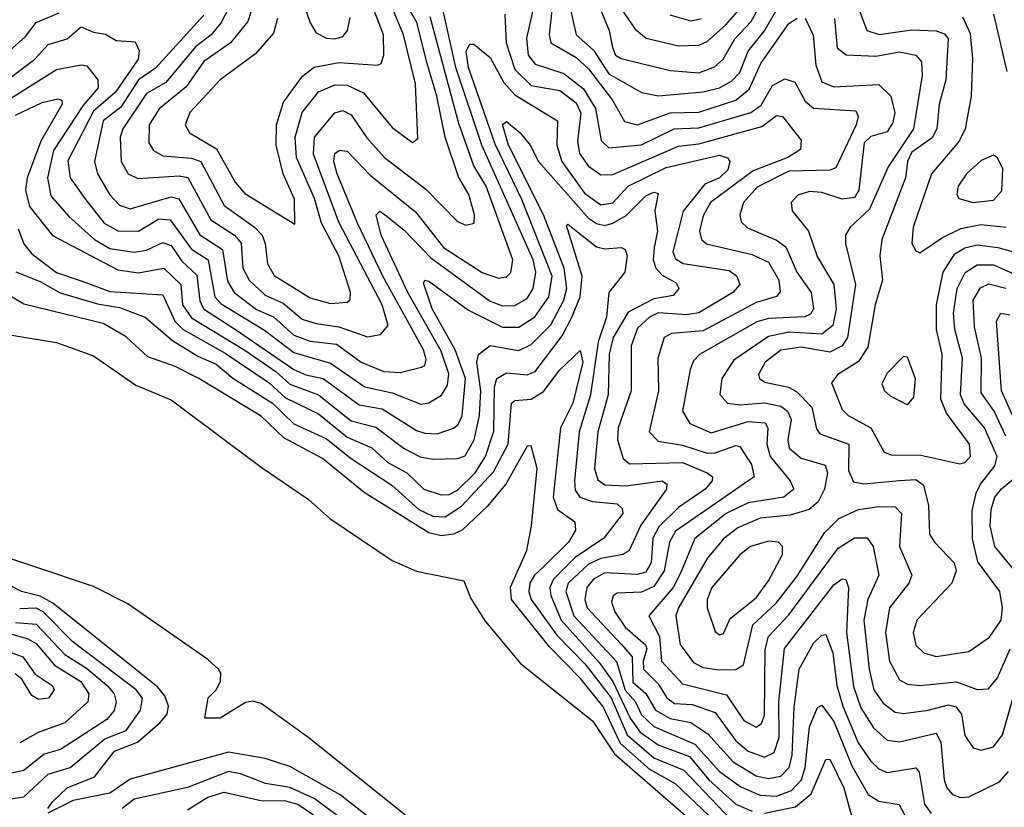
# Model space of a CAD drawing. Extents: x 1308313 to 1441400, y 959662 to 1036319.
# Tile 218 of 256: x 1311815 to 1314221, y 1030588 to 1032512. Entities that reach past the tile are written whole.
import ezdxf

# ---------------------------------------------------------------- set-up
doc = ezdxf.new("R2010")
doc.units = 0

msp = doc.modelspace()

# ---------------------------------------------------------------- linework, layer by layer
at = {"layer": '0CON10XD'}
for points in [[(1312445.2, 1032515), (1312435, 1032479.2), (1312391.3, 1032428.7), (1312305, 1032365.2), (1312230.6, 1032285), (1312219.1, 1032255), (1312230, 1032235), (1312296.4, 1032196.4), (1312341.8, 1032115), (1312365, 1032087.3), (1312487.5, 1032012.5), (1312487, 1032073), (1312459.1, 1032135), (1312441.5, 1032205), (1312442.8, 1032255), (1312459.9, 1032310.1), (1312506.4, 1032373.6), (1312535, 1032396.1), (1312595, 1032407.1), (1312689.5, 1032400.5), (1312698.5, 1032405), (1312705.2, 1032424.8), (1312704.3, 1032475), (1312616.4, 1032705)], [(1312454.9, 1032704.9), (1312525, 1032504.2), (1312539.6, 1032479.6), (1312565, 1032466.3), (1312585, 1032464.8), (1312605, 1032470.9), (1312616, 1032485), (1312622.5, 1032517.5)], [(1312334.1, 1032555.9), (1312307.5, 1032505), (1312283.3, 1032475), (1312244.9, 1032445.1), (1312171.8, 1032358.2), (1312125, 1032331.7), (1312067.3, 1032245), (1312060.4, 1032225), (1312062.7, 1032165), (1312080, 1032135), (1312103.5, 1032123.5), (1312205, 1032130), (1312225.9, 1032125.9), (1312282.4, 1032022.4), (1312339.7, 1031985), (1312356.2, 1031966.2), (1312360.7, 1031905), (1312375.9, 1031875), (1312415, 1031838.6), (1312459.1, 1031819.1), (1312505, 1031780.4), (1312539.2, 1031769.2), (1312595, 1031761.6), (1312665, 1031737.3), (1312697.2, 1031742.8), (1312715.5, 1031764.5), (1312700.6, 1031815), (1312595, 1032016.7), (1312533.2, 1032183.2), (1312535.9, 1032225), (1312585, 1032284.3), (1312605, 1032289.6), (1312625, 1032279.1), (1312663.4, 1032223.4), (1312706.8, 1032175), (1312807.8, 1032097.8), (1312885, 1032018.6), (1312905, 1032010), (1312925.4, 1032015), (1312926.8, 1032035), (1312912.6, 1032085), (1312887.5, 1032127.5), (1312854.7, 1032224.7), (1312834.4, 1032325), (1312810.7, 1032405), (1312785.3, 1032505), (1312734.5, 1032595)], [(1312382.5, 1032537.5), (1312372.5, 1032507.5), (1312330, 1032455), (1312265, 1032409.4), (1312222.2, 1032347.8), (1312156.1, 1032293.9), (1312131.5, 1032255), (1312130.7, 1032210.7), (1312142.4, 1032192.4), (1312165, 1032179.2), (1312235, 1032173.3), (1312257.3, 1032165), (1312315, 1032058.1), (1312388.7, 1032005), (1312407.3, 1031985), (1312415.2, 1031965), (1312420.5, 1031915), (1312436.8, 1031886.8), (1312525, 1031832.3), (1312575, 1031818.4), (1312615, 1031821.3), (1312622.3, 1031827.7), (1312623.3, 1031845), (1312594.9, 1031935), (1312552.2, 1032015), (1312535.9, 1032075), (1312491.2, 1032175), (1312488, 1032225), (1312505.3, 1032284.7), (1312545, 1032335.2), (1312585, 1032352.4), (1312615, 1032351.6), (1312655, 1032333.4), (1312725, 1032248.3), (1312775, 1032211.8), (1312788.4, 1032221.6), (1312782.5, 1032355), (1312753.1, 1032475), (1312700.8, 1032600.8)], [(1313147.9, 1032595), (1313174.8, 1032475), (1313217.2, 1032437.2), (1313255, 1032379.4), (1313335, 1032333.9), (1313376.1, 1032326.1), (1313485, 1032335.3), (1313525, 1032345.3), (1313555, 1032361.2), (1313575, 1032382.7), (1313595.3, 1032434.7), (1313635, 1032484.5), (1313672.2, 1032547.8)], [(1313218.6, 1032575), (1313255.8, 1032485), (1313263.7, 1032443.7), (1313271.5, 1032425), (1313285, 1032417.1), (1313405, 1032387.4), (1313475, 1032382), (1313513.4, 1032396.6), (1313534.3, 1032415.7), (1313563.1, 1032465), (1313602.8, 1032507.2), (1313645, 1032584.5)], [(1313841.2, 1032605), (1313885.5, 1032485.5), (1313915.5, 1032475.5), (1313995, 1032487.3), (1314055, 1032484.6), (1314075, 1032477.5), (1314083.9, 1032465), (1314078.8, 1032365), (1314062.5, 1032305), (1314056.1, 1032245), (1314045, 1032223.3), (1313995, 1032188), (1313984.9, 1032165), (1313980.1, 1032125), (1313921.8, 1031975), (1313916.9, 1031935), (1313923.5, 1031875), (1313905.8, 1031815), (1313888.1, 1031711.9), (1313865, 1031677), (1313814.6, 1031645), (1313799.3, 1031625), (1313825, 1031559.6), (1313840, 1031545), (1313895.5, 1031515), (1313927.5, 1031455), (1313945, 1031449.1), (1314017.6, 1031447.6), (1314112.9, 1031427.1), (1314125, 1031430.3), (1314138.8, 1031445), (1314136.4, 1031475), (1314080.1, 1031550.1), (1314066.4, 1031585), (1314069.7, 1031695), (1314055.8, 1031755), (1314055.6, 1031815), (1314072.3, 1031895), (1314100.6, 1031939.4), (1314125, 1031954.4), (1314155, 1031962), (1314205.3, 1031955.3), (1314287.8, 1031932.2)], [(1311785.3, 1032365), (1311851.7, 1032415), (1311885, 1032451.1), (1311931.4, 1032465), (1311965, 1032494.5), (1311995, 1032481.1), (1312025, 1032476.3), (1312050.9, 1032460.9), (1312097.6, 1032457.6), (1312106.8, 1032436.8), (1312104.6, 1032415), (1312049.2, 1032335), (1311995, 1032288.1), (1311932.8, 1032167.2), (1311938.5, 1032125), (1311974, 1032075), (1312021.4, 1032015), (1312055, 1031996.2), (1312105, 1031994.9), (1312155, 1032025.1), (1312182.9, 1032022.9), (1312235, 1031950.9), (1312275.4, 1031925.4), (1312292.3, 1031835), (1312307.2, 1031817.2), (1312413.4, 1031753.4), (1312485, 1031698.3), (1312575, 1031672.9), (1312658.4, 1031615), (1312725, 1031600.1), (1312795, 1031572.5), (1312815, 1031575.8), (1312845.6, 1031594.4), (1312860.8, 1031619.2), (1312863.8, 1031646.2), (1312845, 1031702.1), (1312763.5, 1031845), (1312698.4, 1031985), (1312686.2, 1032035), (1312695, 1032043.8), (1312712, 1032032), (1312755, 1031997.3), (1312820.1, 1031930.1), (1312965, 1031823.9), (1312995, 1031812.6), (1313025, 1031813.9), (1313055, 1031831), (1313069.6, 1031855), (1313076.4, 1031895), (1313070, 1031925), (1312944.2, 1032205), (1312881.3, 1032395), (1312847.5, 1032545)], [(1313285, 1032538), (1313318.8, 1032488.8), (1313346.3, 1032466.3), (1313425, 1032448.2), (1313475, 1032449.3), (1313495, 1032458.1), (1313540.6, 1032499.4), (1313575, 1032538.4)], [(1311776.4, 1032423.6), (1311829.6, 1032470.4), (1311855.3, 1032504.7), (1311911.4, 1032528.6)], [(1312265, 1032522.6), (1312146.9, 1032393.1), (1312105.1, 1032365), (1312062.2, 1032297.8), (1312019.2, 1032265), (1311997.5, 1032165), (1312004.8, 1032135), (1312035, 1032083.8), (1312058.8, 1032058.8), (1312085, 1032049.7), (1312185, 1032079.1), (1312204.2, 1032074.2), (1312255, 1031986.1), (1312310.7, 1031950.7), (1312322.6, 1031872.6), (1312339.5, 1031845), (1312393.6, 1031803.6), (1312435.7, 1031785.7), (1312485, 1031741.4), (1312525, 1031726.6), (1312589.4, 1031719.4), (1312649.5, 1031675), (1312705, 1031652.6), (1312745, 1031649.6), (1312797.2, 1031662.8), (1312805, 1031666.7), (1312808.4, 1031681.6), (1312801.6, 1031705), (1312702.9, 1031885), (1312640.7, 1032015), (1312590.9, 1032135), (1312583.1, 1032165), (1312585.2, 1032184.8), (1312596.7, 1032193.3), (1312615, 1032190.5), (1312671.6, 1032131.6), (1312782.4, 1032042.4), (1312850.4, 1031955), (1312945, 1031894.2), (1312985, 1031880.6), (1313005, 1031883.7), (1313015, 1031893.8), (1313020.4, 1031925), (1312955, 1032104.8), (1312925, 1032154.8), (1312887.9, 1032257.9), (1312818.5, 1032518.5)], [(1313000.5, 1032525), (1313004.1, 1032455), (1313025, 1032390), (1313065, 1032351), (1313135, 1032338.5), (1313175, 1032308.4), (1313186.8, 1032283.2), (1313178.3, 1032215), (1313183.2, 1032185), (1313205, 1032153.8), (1313235, 1032132.4), (1313265, 1032133.8), (1313425, 1032202.8), (1313475, 1032208.2), (1313629, 1032251), (1313665, 1032277.7), (1313678.9, 1032275), (1313725, 1032217.3), (1313722.9, 1032195), (1313692.2, 1032175), (1313607.8, 1032142.2), (1313503.3, 1032065), (1313485, 1032032.9), (1313476.7, 1031995), (1313481.6, 1031975), (1313493.9, 1031963.9), (1313605, 1031937.9), (1313645, 1031919.7), (1313669.9, 1031875), (1313673.4, 1031846.6), (1313664.2, 1031835.8), (1313615, 1031820.7), (1313485, 1031751.4), (1313408, 1031745), (1313390, 1031735), (1313374.3, 1031685), (1313375.9, 1031605), (1313353.8, 1031505), (1313375, 1031481.7), (1313435, 1031472.4), (1313495, 1031452.6), (1313515, 1031453.5), (1313565, 1031471.5), (1313575, 1031469.3), (1313603.3, 1031425), (1313609.7, 1031395), (1313417.9, 1031262.1), (1313403.3, 1031235), (1313389.9, 1031165), (1313365, 1031127.1), (1313335, 1031113.5), (1313275, 1031110.9), (1313265.8, 1031104.2), (1313261.5, 1031088.5), (1313269.7, 1031065), (1313295, 1031027.4), (1313344.3, 1030984.3), (1313348.1, 1030975), (1313339, 1030945), (1313339.8, 1030925), (1313375, 1030889.2), (1313396.6, 1030855), (1313415, 1030841.6), (1313458.4, 1030838.4), (1313515, 1030819.3), (1313565, 1030749.9), (1313595, 1030724.9), (1313635, 1030709.7), (1313658.9, 1030721.1), (1313671.2, 1030758.8), (1313670, 1030845), (1313684.4, 1030975.6), (1313805, 1031131.3), (1313825, 1031145.8), (1313834.2, 1031144.2), (1313840.9, 1031125), (1313835.9, 1031015), (1313852.7, 1030882.7), (1313870.4, 1030830.4), (1313901.8, 1030781.8), (1313935, 1030751.3), (1313965, 1030747.9), (1314055, 1030769.1), (1314066.6, 1030746.6), (1314074.1, 1030655), (1314081, 1030635), (1314095, 1030619.2), (1314115, 1030611.2), (1314135, 1030613.5), (1314210, 1030650), (1314231.6, 1030675)], [(1313068.7, 1032535), (1313053.4, 1032466.6), (1313057.9, 1032425), (1313075, 1032403), (1313145, 1032380.5), (1313192.8, 1032342.8), (1313222.4, 1032295), (1313236.4, 1032216.4), (1313255, 1032198.4), (1313335, 1032206.1), (1313414.5, 1032245.5), (1313475, 1032247.9), (1313601.6, 1032285), (1313626.8, 1032303.2), (1313655, 1032350.8), (1313685, 1032367.5), (1313709.5, 1032359.5), (1313735, 1032312.9), (1313755, 1032295.5), (1313858.7, 1032288.7), (1313864, 1032275), (1313859.2, 1032255), (1313809.8, 1032150.2), (1313795, 1032144.4), (1313695, 1032141.6), (1313617.3, 1032102.7), (1313584.3, 1032065), (1313575.3, 1032035), (1313578.3, 1032018.3), (1313593.6, 1032003.6), (1313665, 1031973.4), (1313687.1, 1031957.1), (1313714.5, 1031895), (1313749.3, 1031845), (1313754.8, 1031805), (1313747.4, 1031792.6), (1313734, 1031786), (1313645, 1031782), (1313616.2, 1031773.8), (1313476.3, 1031693.7), (1313461.7, 1031678.3), (1313453.2, 1031656.8), (1313435.2, 1031555), (1313452.9, 1031525), (1313505, 1031502.4), (1313595, 1031530.3), (1313637, 1031527), (1313643.8, 1031515), (1313640.6, 1031475), (1313649.1, 1031445), (1313698.4, 1031385), (1313706.9, 1031365), (1313682.9, 1031345), (1313595, 1031331.8), (1313541.3, 1031305), (1313465, 1031244.3), (1313429.9, 1031159.9), (1313412.2, 1031125), (1313352.8, 1031055), (1313378.7, 1031005), (1313383.9, 1030945), (1313435, 1030889.2), (1313542.6, 1030862.6), (1313585, 1030800), (1313615, 1030783.5), (1313627.9, 1030792.1), (1313635, 1030812.5), (1313637, 1030973), (1313644.9, 1031005), (1313695, 1031057.8), (1313815, 1031220.5), (1313855, 1031245.9), (1313885.9, 1031245.9), (1313900.7, 1031225), (1313914.4, 1031155), (1313887.8, 1031095), (1313878.2, 1031045), (1313891.4, 1030925), (1313902.8, 1030875), (1313925, 1030841.9), (1313955, 1030820.4), (1313975, 1030817), (1314035, 1030824.6)], [(1313115.7, 1032535), (1313108.9, 1032475), (1313113, 1032455), (1313175, 1032419.3), (1313205, 1032391.9), (1313263.6, 1032315), (1313293.1, 1032263.1), (1313325, 1032254.9), (1313405, 1032284), (1313475, 1032286), (1313565.3, 1032315), (1313598, 1032342), (1313626.6, 1032405), (1313695, 1032502.3), (1313715.3, 1032515.3)], [(1313403.7, 1032523.7), (1313455, 1032508.8), (1313481.5, 1032515)], [(1313806.2, 1032515), (1313812.8, 1032442.8), (1313835, 1032426.2), (1313907.1, 1032422.9), (1313965, 1032433.2), (1314005.2, 1032425.2), (1314019, 1032409), (1314020.3, 1032375), (1313999.8, 1032245), (1313937.4, 1032152.6), (1313891.5, 1032048.5), (1313844.7, 1032005), (1313833.3, 1031985), (1313833.1, 1031965), (1313857.9, 1031865), (1313838.2, 1031735), (1313825, 1031714.9), (1313795, 1031699.8), (1313725, 1031711.6), (1313675, 1031704.1), (1313637, 1031675), (1313620.3, 1031645), (1313622.7, 1031635), (1313636.2, 1031626.2), (1313693.6, 1031613.6), (1313713.3, 1031603.3), (1313751.3, 1031565), (1313762.5, 1031512.5), (1313770.3, 1031500.3), (1313841.4, 1031475), (1313840.3, 1031410.3), (1313852.9, 1031382.9), (1313878, 1031378), (1313965, 1031385.7), (1314005, 1031388.2), (1314023.5, 1031375), (1314036, 1031325), (1314038.9, 1031255), (1314050.4, 1031235), (1314098.9, 1031185), (1314103.3, 1031165), (1314093.3, 1031135), (1314007.4, 1031045), (1313998.7, 1031015), (1314005, 1030984.1), (1314025, 1030965.2), (1314055, 1030956.4), (1314135, 1030968.5), (1314185, 1031002.9), (1314214, 1031045), (1314217.1, 1031075), (1314210.4, 1031115), (1314157, 1031187), (1314143.6, 1031243.6), (1314143, 1031313), (1314152.3, 1031355), (1314162.8, 1031377.2), (1314198.5, 1031421.5), (1314204.3, 1031445), (1314173.1, 1031515), (1314123.6, 1031573.6), (1314114.1, 1031595), (1314119.2, 1031685), (1314100.5, 1031755), (1314097.3, 1031795), (1314106, 1031855), (1314125.7, 1031894.3), (1314155, 1031912.8), (1314195, 1031912.8), (1314318.1, 1031858.1)], [(1313735, 1032515.5), (1313754, 1032474)], [(1314118.9, 1032518.9), (1314137.9, 1032477.9), (1314143.4, 1032416.6), (1314140.6, 1032325), (1314126, 1032245), (1314111.2, 1032215), (1314043.8, 1032135), (1313998.3, 1032005), (1313995.3, 1031965.3), (1314005, 1031946.9), (1314015, 1031941.9), (1314070.2, 1031979.8), (1314115, 1032001.4), (1314165, 1032011.2), (1314225.5, 1032004.5)], [(1314194.8, 1032525), (1314227.3, 1032385)], [(1313754, 1032474), (1313760.9, 1032400.9), (1313775, 1032359.8), (1313805, 1032348.1), (1313915, 1032353.2), (1313944.3, 1032325), (1313953.8, 1032283.8), (1313949.2, 1032260.8), (1313935, 1032237.6), (1313895, 1032226.3), (1313878.9, 1032211.1), (1313865.9, 1032095), (1313855, 1032077.4), (1313825, 1032073.4), (1313775, 1032089.4), (1313745, 1032092.4), (1313716.9, 1032083.1), (1313700.7, 1032065), (1313702.7, 1032045), (1313742.7, 1031995), (1313763.6, 1031933.6), (1313804.8, 1031865), (1313810.1, 1031805), (1313802.4, 1031765), (1313775, 1031743.1), (1313695, 1031748.6), (1313645, 1031737.7), (1313560.2, 1031679.8), (1313531, 1031635), (1313526.1, 1031596.1), (1313545.2, 1031575.2), (1313575, 1031571.2), (1313635.9, 1031575.9), (1313675, 1031567.9), (1313691.4, 1031555), (1313700.3, 1031535), (1313692.4, 1031485), (1313695.6, 1031465), (1313725, 1031440.8), (1313783.3, 1031423.3), (1313789.4, 1031405), (1313781.6, 1031365), (1313766.3, 1031333.7), (1313744.5, 1031315.5), (1313698.3, 1031301.7), (1313625, 1031294), (1313570, 1031270), (1313535, 1031243.6), (1313495, 1031195.2), (1313424.8, 1031075), (1313418.8, 1031055), (1313429.4, 1030985), (1313461.7, 1030941.7), (1313485, 1030929), (1313523.3, 1030923.3), (1313565, 1030924.4), (1313584.3, 1030935.7), (1313607, 1031033), (1313663.4, 1031086.6), (1313715, 1031152.2), (1313782.1, 1031257.9), (1313816.7, 1031293.3), (1313865, 1031314.8), (1313915, 1031322.7), (1313955, 1031321.7), (1313970, 1031305), (1313965.5, 1031225), (1313995.2, 1031155), (1313988, 1031135), (1313940.9, 1031075), (1313931, 1031015), (1313941.1, 1030945), (1313965, 1030898.7), (1313985, 1030888.1), (1314015, 1030885.2), (1314104.3, 1030894.3), (1314155, 1030875.8), (1314183.1, 1030876.9), (1314205, 1030903.9), (1314235.6, 1030974.4)], [(1311785.9, 1032315), (1311905, 1032390.1), (1311965, 1032401.8), (1311979.2, 1032399.2), (1312006.2, 1032365), (1312007, 1032345), (1311969, 1032301), (1311897.7, 1032192.3), (1311882.6, 1032125), (1311891.5, 1032081.5), (1311935, 1032031), (1311997.8, 1031975), (1312035, 1031952.9), (1312095, 1031944.1), (1312125, 1031948.7), (1312165, 1031967.3), (1312185, 1031960.5), (1312211.5, 1031921.5), (1312247.9, 1031887.9), (1312255.5, 1031825), (1312264.4, 1031805), (1312345, 1031753.6), (1312485, 1031657.2), (1312514, 1031644), (1312556.6, 1031635), (1312645, 1031571.2), (1312701.1, 1031561.1), (1312785, 1031508.3), (1312805, 1031501.7), (1312835, 1031499.8), (1312875, 1031513.6), (1312886.8, 1031523.2), (1312896, 1031544), (1312904.9, 1031635), (1312879.3, 1031705), (1312823, 1031805), (1312802.2, 1031867.8), (1312805, 1031875.4), (1312815, 1031873.3), (1312912.2, 1031802.2), (1312995, 1031760.6), (1313035, 1031760.5), (1313074.2, 1031785.8), (1313108.4, 1031835), (1313116.5, 1031885), (1313042.5, 1032072.5), (1312977.3, 1032207.3), (1312912, 1032395), (1312905.9, 1032435), (1312915, 1032452.1), (1312925, 1032451.7), (1312965, 1032419.3), (1312998.5, 1032358.5), (1313025, 1032328.4), (1313129, 1032265), (1313127.8, 1032205), (1313140.1, 1032165), (1313195, 1032088), (1313235, 1032059.5), (1313265, 1032064.2), (1313302, 1032105), (1313395, 1032150.5), (1313525, 1032181), (1313544.6, 1032174.6), (1313550.3, 1032165), (1313545.6, 1032145), (1313525, 1032125.6), (1313489.7, 1032110.3), (1313436.3, 1032043.7), (1313411.4, 1031945), (1313417.7, 1031927.7), (1313436.3, 1031916.3), (1313548.9, 1031898.9), (1313567.6, 1031885), (1313574.7, 1031865), (1313558.2, 1031845), (1313475, 1031795.6), (1313445, 1031790.8), (1313375, 1031795.7), (1313354, 1031785), (1313325, 1031758.3), (1313309.3, 1031715), (1313309.2, 1031605), (1313277.9, 1031515), (1313275.7, 1031485), (1313289.5, 1031439.5), (1313305, 1031427.1), (1313435, 1031429.9), (1313495.4, 1031405), (1313508.1, 1031395), (1313507, 1031385), (1313490.6, 1031365), (1313425, 1031320), (1313376.8, 1031273.2), (1313362.6, 1031245), (1313358.3, 1031185), (1313345, 1031162.4), (1313323.9, 1031156.1), (1313245, 1031160.1), (1313217, 1031145), (1313200.9, 1031125), (1313195.9, 1031095), (1313202.1, 1031075), (1313285.4, 1030985.4), (1313311.5, 1030955), (1313313.7, 1030893.7), (1313345.4, 1030865.4), (1313368.5, 1030825), (1313405, 1030804.3), (1313455, 1030794.9), (1313497, 1030767), (1313558.5, 1030698.5), (1313614.6, 1030664.6), (1313645, 1030657.6), (1313675, 1030663.8), (1313695.3, 1030685), (1313702.7, 1030715), (1313708.1, 1030831.9), (1313720.4, 1030925), (1313755, 1030988.9), (1313775, 1031008), (1313785, 1031009.6), (1313802.4, 1030965), (1313812.3, 1030885), (1313826.8, 1030835), (1313864.5, 1030745), (1313895, 1030700.7), (1313915, 1030681.3), (1313935, 1030672.8), (1314005, 1030684.1), (1314013.3, 1030673.3), (1314026.2, 1030595), (1314042.2, 1030572.2)], [(1311805, 1032278.6), (1311870.3, 1032309.7), (1311908.3, 1032318.3), (1311917.7, 1032315), (1311918.8, 1032305), (1311866.6, 1032215), (1311833.4, 1032125), (1311828.9, 1032095), (1311838.7, 1032055), (1311894.9, 1031984.9), (1312055, 1031900.7), (1312105, 1031893.6), (1312167.6, 1031905), (1312209.1, 1031865), (1312213.2, 1031815), (1312235, 1031783.7), (1312365, 1031704.7), (1312441.8, 1031651.8), (1312475, 1031621.6), (1312545, 1031594.9), (1312625, 1031531.7), (1312685, 1031516.5), (1312754.4, 1031464.4), (1312794.1, 1031444.1), (1312825, 1031438.3), (1312885, 1031439.8), (1312903.8, 1031446.2), (1312925.8, 1031485), (1312939, 1031545), (1312941.7, 1031605), (1312932.1, 1031675), (1312936, 1031694), (1312965, 1031715.6), (1313035, 1031703.7), (1313065, 1031718.1), (1313113.4, 1031766.6), (1313144.3, 1031825), (1313152.5, 1031855), (1313145.6, 1031905), (1313095.2, 1032035.2), (1313010, 1032205), (1312995, 1032255.5), (1313005, 1032263.1), (1313038.1, 1032235), (1313062.4, 1032205), (1313082.8, 1032165), (1313205, 1032026.8), (1313225, 1032013.6), (1313245, 1032009), (1313265, 1032014.4), (1313297, 1032033), (1313345, 1032081.2), (1313365, 1032090), (1313375, 1032086.9), (1313367, 1032045), (1313374.1, 1031995), (1313365.5, 1031955.5), (1313363.1, 1031925), (1313369.8, 1031905), (1313385, 1031887.4), (1313419, 1031869), (1313425.5, 1031855), (1313412, 1031838), (1313365, 1031829.9), (1313302.4, 1031797.6), (1313265.4, 1031735), (1313255.7, 1031695), (1313253.4, 1031595), (1313227.8, 1031505), (1313220, 1031415), (1313227.9, 1031387.9), (1313245.4, 1031375.4), (1313296.8, 1031373.2), (1313385, 1031385.2), (1313396.8, 1031376.8), (1313395.8, 1031365), (1313333.2, 1031276.8), (1313304.2, 1031215), (1313290, 1031205), (1313235, 1031195.3), (1313205, 1031181.6), (1313155.1, 1031135), (1313149.4, 1031115), (1313169.5, 1031055), (1313273.8, 1030943.8), (1313295, 1030874.1), (1313319.6, 1030845), (1313335, 1030813.6), (1313365, 1030785.1), (1313465, 1030741.8), (1313525, 1030675.4), (1313577.6, 1030637.6), (1313625, 1030617.2), (1313665, 1030615.1), (1313701.4, 1030628.6), (1313725.3, 1030655), (1313734.4, 1030685), (1313745, 1030784.5), (1313765, 1030831.5), (1313775, 1030837.3), (1313805, 1030797.2), (1313848.8, 1030688.8), (1313888.9, 1030618.9), (1313915, 1030602.6), (1313964.3, 1030594.3), (1313990.5, 1030545)], [(1314145, 1032064.8), (1314195, 1032070.6), (1314215, 1032093.8), (1314217.7, 1032147.7), (1314205, 1032174.6), (1314195, 1032180.4), (1314165, 1032167.6), (1314129.2, 1032135), (1314108.2, 1032105), (1314105.4, 1032085.4), (1314110, 1032075), (1314145, 1032064.8)], [(1311811.2, 1032001.2), (1311825, 1031963.9), (1311845, 1031939.5), (1311905, 1031894.4), (1311967.3, 1031872.7), (1312035, 1031847.4), (1312165, 1031839.6), (1312194.5, 1031775), (1312214.9, 1031754.9), (1312317.2, 1031697.2), (1312425, 1031624.5), (1312465, 1031587.6), (1312545, 1031548.8), (1312615, 1031491.8), (1312675.8, 1031465.8), (1312715, 1031430), (1312761.2, 1031405), (1312803, 1031365), (1312845, 1031350.8), (1312865, 1031351.9), (1312885, 1031362.4), (1312928.2, 1031405), (1312953.4, 1031445), (1312973.4, 1031506.6), (1312975.1, 1031614.9), (1312981, 1031635), (1313005, 1031649.3), (1313055, 1031644.5), (1313075, 1031652.3), (1313140.4, 1031739.6), (1313164.7, 1031785), (1313185.1, 1031835), (1313189.9, 1031885), (1313151.3, 1032008.7), (1313155, 1032012.2), (1313225, 1031956.6), (1313245, 1031951.7), (1313285.3, 1031955.3), (1313295, 1031950), (1313299.5, 1031935), (1313293.7, 1031895), (1313255.1, 1031844.9), (1313249.1, 1031785), (1313229.1, 1031725), (1313210, 1031595), (1313182.1, 1031505), (1313170.7, 1031385), (1313172.2, 1031362.2), (1313184.3, 1031345), (1313215, 1031334.3), (1313275, 1031328.9), (1313287.8, 1031317.8), (1313289, 1031305), (1313243, 1031245), (1313172.5, 1031197.5), (1313120, 1031145), (1313110.4, 1031125), (1313112.8, 1031105), (1313138.2, 1031045), (1313231.2, 1030941.2), (1313264.7, 1030894.7), (1313306.9, 1030805), (1313331.2, 1030771.2), (1313375, 1030740.4), (1313451.8, 1030711.8), (1313499.1, 1030655), (1313565, 1030595.6), (1313605, 1030578.1)], [(1313498.3, 1030568.3), (1313417.5, 1030645), (1313355, 1030680.3), (1313283.5, 1030743.5), (1313240.2, 1030835), (1313185, 1030903.1), (1313109.9, 1030979.9), (1313017, 1031095), (1313014.7, 1031125.3), (1313054.7, 1031215), (1313065.8, 1031275), (1313079.3, 1031415), (1313065, 1031470.8), (1313055, 1031469.5), (1313002.8, 1031377.2), (1312957.6, 1031322.4), (1312896.5, 1031265), (1312875, 1031254.6), (1312845, 1031250.6), (1312815, 1031258), (1312657, 1031357), (1312555, 1031439.7), (1312460.3, 1031490.3), (1312405, 1031542.8), (1312253.2, 1031635), (1312195, 1031664.8), (1312128.5, 1031688.5), (1312075, 1031737), (1312019.3, 1031769.3), (1311825, 1031816.4), (1311695, 1031894)], [(1311805.6, 1031895.6), (1311865, 1031872.1), (1311914.3, 1031844.3), (1312005, 1031817.2), (1312058.9, 1031808.9), (1312121.3, 1031785), (1312188.2, 1031728.2), (1312250, 1031690), (1312295, 1031670.4), (1312335.7, 1031635.7), (1312432.8, 1031575), (1312485, 1031524.6), (1312565, 1031487.7), (1312625, 1031439.5), (1312724.8, 1031375), (1312790.7, 1031315), (1312825, 1031299.1), (1312855, 1031297.6), (1312895, 1031323.6), (1312972.7, 1031407.3), (1313008.9, 1031475), (1313017.1, 1031575), (1313025, 1031581.4), (1313065, 1031584.5), (1313095, 1031603.7), (1313135, 1031656), (1313185, 1031703.6), (1313191, 1031675), (1313166.9, 1031575), (1313136.7, 1031515), (1313118.5, 1031345), (1313129, 1031315), (1313171.9, 1031285), (1313173.3, 1031265), (1313156.5, 1031235), (1313095, 1031175.4), (1313072.8, 1031155), (1313062.1, 1031135), (1313059.5, 1031115), (1313065.4, 1031095), (1313127.8, 1031007.8), (1313197.2, 1030937.2), (1313260.6, 1030855), (1313299.4, 1030765), (1313365, 1030708.2), (1313438, 1030678), (1313555, 1030556.1)], [(1314224.7, 1031494.7), (1314196.9, 1031555), (1314165, 1031600.4), (1314165.8, 1031685), (1314148.5, 1031761.5), (1314145, 1031826.9), (1314163.2, 1031856.8), (1314183.9, 1031866.1), (1314225, 1031855.6)], [(1314255.1, 1031515), (1314214.4, 1031605), (1314202.3, 1031775), (1314213.1, 1031795), (1314235, 1031791)], [(1311735, 1031751.2), (1311905, 1031723), (1311995, 1031690.8), (1312099.2, 1031619.2), (1312185, 1031582.9), (1312405, 1031418.5), (1312520.3, 1031340.3), (1312573.1, 1031293.1), (1312725, 1031190.5), (1312785, 1031164.3), (1312900.6, 1031140.6), (1312917.7, 1031097.7), (1312952.6, 1031042.6), (1313038.7, 1030938.7), (1313215, 1030798.9), (1313268.4, 1030718.4), (1313455, 1030556.2)], [(1313985, 1031570.5), (1314000.4, 1031589.6), (1314004.2, 1031634.2), (1313985, 1031687.5), (1313975, 1031688.8), (1313935, 1031648.2), (1313921.8, 1031621.8), (1313928.5, 1031605), (1313942.5, 1031592.5), (1313985, 1031570.5)], [(1314246.7, 1031165), (1314198.4, 1031225), (1314186.9, 1031275), (1314189.4, 1031315), (1314198.5, 1031345), (1314214.1, 1031365.9), (1314261.7, 1031405)], [(1313525, 1031008.6), (1313535, 1031012.5), (1313551.1, 1031048.9), (1313615, 1031099.4), (1313645, 1031141.2), (1313679.2, 1031205), (1313679.2, 1031225), (1313669.4, 1031235), (1313645, 1031238.1), (1313601.3, 1031225), (1313575, 1031204.7), (1313506.4, 1031125), (1313494.8, 1031095), (1313494.8, 1031074.8), (1313515, 1031017.5), (1313525, 1031008.6)], [(1312795, 1030538.3), (1312519.1, 1030759.1), (1312405, 1030841.2), (1312385, 1030846.8), (1312366.7, 1030843.3), (1312305, 1030805.6), (1312267.5, 1030805), (1312276, 1030855), (1312295.4, 1030874.6), (1312305.4, 1030895), (1312306.2, 1030915), (1312300.5, 1030925), (1312275, 1030948.9), (1312079.2, 1031085), (1311995, 1031126.7), (1311703.3, 1031225)], [(1311884, 1030585), (1311895, 1030601.1), (1311930.8, 1030635), (1311998.2, 1030661.8), (1312046.8, 1030725), (1312102.9, 1030747.1), (1312158.3, 1030795), (1312175.4, 1030815), (1312178.3, 1030835), (1312169.7, 1030859.7), (1312152, 1030882), (1311896.3, 1031086.3), (1311865, 1031103.1), (1311819.7, 1031115), (1311664.6, 1031194.6)], [(1311765.7, 1030604.3), (1311825, 1030613.2), (1311885, 1030668.8), (1311938.3, 1030685), (1312022.8, 1030755), (1312075.1, 1030774.9), (1312110.3, 1030825), (1312115.5, 1030854.5), (1312099.6, 1030875), (1311945, 1030992.1), (1311872.4, 1031065), (1311855, 1031073.8), (1311815, 1031072.7)], [(1311753.1, 1031023.1), (1311835, 1030998.9), (1311855, 1030987.6), (1311900.4, 1030935), (1311964.6, 1030895), (1311983.8, 1030865), (1311981.6, 1030845), (1311925, 1030793.9), (1311859.9, 1030770.1), (1311815, 1030745.3)], [(1311805, 1031039.3), (1311855.5, 1031035), (1311925, 1030961.2), (1311977.9, 1030927.9), (1312028.7, 1030885), (1312045.5, 1030865), (1312051, 1030845), (1312045.5, 1030824.5), (1312027.9, 1030802.1), (1311915, 1030729.2), (1311875, 1030717.8), (1311825, 1030677.9), (1311795, 1030671.3)], [(1311785, 1030969.4), (1311822.3, 1030955), (1311853, 1030913), (1311894.6, 1030885), (1311899.3, 1030875), (1311885.8, 1030854.2), (1311861, 1030851), (1311845, 1030860.8), (1311820.6, 1030900.6), (1311803.9, 1030913.9)], [(1314035, 1030824.6), (1314085, 1030837.8), (1314103, 1030833), (1314117, 1030815), (1314125, 1030763.3), (1314145, 1030732.5), (1314165, 1030726.8), (1314195, 1030735.3), (1314217.3, 1030765), (1314268.2, 1030945)], [(1312767.7, 1030485), (1312598.2, 1030618.2), (1312475, 1030687), (1312415, 1030706.5), (1312325, 1030722.1), (1312085, 1030656.5), (1312035, 1030622), (1311946, 1030604), (1311883.6, 1030573.6)], [(1313635, 1030572.9), (1313711.2, 1030588.8), (1313749.5, 1030620.5), (1313785, 1030704.4), (1313795, 1030705.4), (1313828.8, 1030635), (1313855, 1030540)], [(1312629.1, 1030539.1), (1312535, 1030609.5), (1312475, 1030636.1), (1312415.8, 1030645.8), (1312355, 1030669.7), (1312325, 1030674.9), (1312225, 1030636.1), (1312095, 1030607.9), (1312065.3, 1030585)], [(1312225, 1030581.2), (1312275, 1030612.7), (1312315, 1030624.9), (1312404.6, 1030604.6), (1312465, 1030603.2), (1312495, 1030595.6), (1312548.9, 1030558.9)]]:
    msp.add_lwpolyline(points, dxfattribs=at)

doc.saveas('drawing.dxf')
